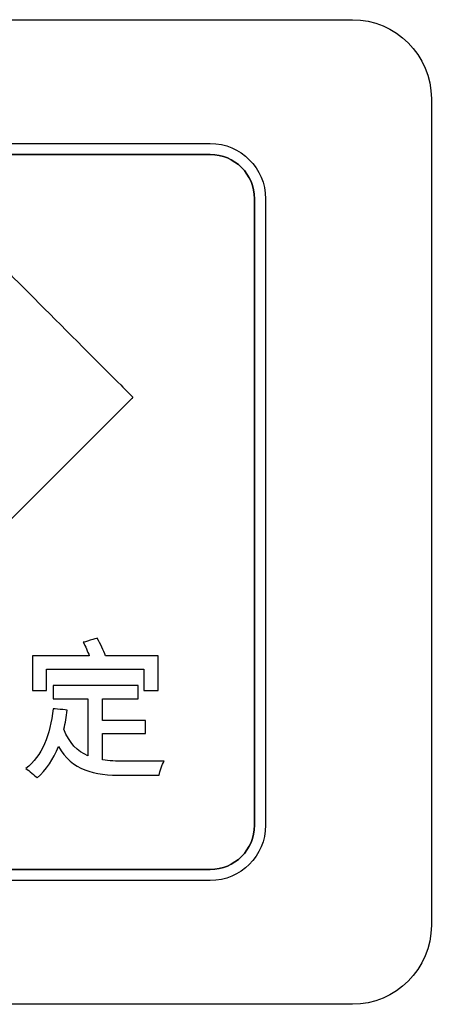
# Model space of a CAD drawing. Header units: millimetres. Extents: x 7205 to 9529, y -660 to 140.
# Tile 30 of 193: x 7516 to 7524, y -433 to -414. Entities that reach past the tile are written whole.
import ezdxf

# ---------------------------------------------------------------- set-up
doc = ezdxf.new("R2010")
doc.units = ezdxf.units.MM
doc.header["$LTSCALE"] = 3

msp = doc.modelspace()

# ---------------------------------------------------------------- linework, layer by layer
at = {"linetype": 'Continuous', "lineweight": 30}
for points in [[(7504.971, -413.807), (7504.971, -413.807), (7522.271, -413.807), (7522.271, -413.807)], [(7504.971, -413.807), (7504.971, -413.807), (7522.271, -413.807), (7522.271, -413.807)], [(7507.671, -416.157), (7507.671, -416.157), (7519.571, -416.157), (7519.571, -416.157)], [(7520.411, -429.107), (7520.411, -429.107), (7520.411, -417.207), (7520.411, -417.207)], [(7517.156, -425.632), (7517.198, -425.711), (7517.241, -425.804), (7517.272, -425.889)], [(7516.583, -426.894), (7516.527, -427.393), (7516.377, -427.794), (7516.067, -428.028)]]:
    msp.add_open_spline(points, degree=3, dxfattribs=at)
for points, knots in [([(7522.271, -413.807), (7522.271, -413.807), (7523.096, -413.807), (7523.771, -414.482), (7523.771, -415.307)], [0.1111111, 0.1111111, 0.1111111, 0.1111111, 0.1111111, 0.2222222, 0.2222222, 0.2222222, 0.2222222]), ([(7522.271, -413.807), (7522.271, -413.807), (7523.096, -413.807), (7523.771, -414.482), (7523.771, -415.307)], [0.1111111, 0.1111111, 0.1111111, 0.1111111, 0.1111111, 0.2222222, 0.2222222, 0.2222222, 0.2222222]), ([(7523.771, -415.307), (7523.771, -415.307), (7523.771, -415.307), (7523.771, -431.007), (7523.771, -431.007)], [0.2222222, 0.2222222, 0.2222222, 0.2222222, 0.2222222, 0.3333333, 0.3333333, 0.3333333, 0.3333333]), ([(7523.771, -415.307), (7523.771, -415.307), (7523.771, -415.307), (7523.771, -431.007), (7523.771, -431.007)], [0.2222222, 0.2222222, 0.2222222, 0.2222222, 0.2222222, 0.3333333, 0.3333333, 0.3333333, 0.3333333]), ([(7519.571, -416.157), (7519.571, -416.157), (7520.148, -416.157), (7520.621, -416.63), (7520.621, -417.207)], [0.1111111, 0.1111111, 0.1111111, 0.1111111, 0.1111111, 0.2222222, 0.2222222, 0.2222222, 0.2222222]), ([(7519.571, -416.367), (7519.571, -416.367), (7519.571, -416.367), (7511.514, -416.367), (7511.514, -416.367)], [0.18181818, 0.18181818, 0.18181818, 0.18181818, 0.18181819, 0.27272727, 0.27272727, 0.27272727, 0.27272727]), ([(7511.514, -416.367), (7511.514, -416.367), (7511.514, -416.367), (7519.571, -416.367), (7519.571, -416.367)], [0.09090909, 0.09090909, 0.09090909, 0.09090909, 0.0909091, 0.18181818, 0.18181818, 0.18181818, 0.18181818]), ([(7520.411, -417.207), (7520.411, -417.207), (7520.411, -416.745), (7520.033, -416.367), (7519.571, -416.367)], [0.09090909, 0.09090909, 0.09090909, 0.09090909, 0.0909091, 0.18181818, 0.18181818, 0.18181818, 0.18181818]), ([(7519.571, -416.367), (7519.571, -416.367), (7520.033, -416.367), (7520.411, -416.745), (7520.411, -417.207)], [0.18181818, 0.18181818, 0.18181818, 0.18181818, 0.18181819, 0.27272727, 0.27272727, 0.27272727, 0.27272727]), ([(7520.411, -417.207), (7520.411, -417.207), (7520.411, -417.207), (7520.411, -429.107), (7520.411, -429.107)], [0.27272727, 0.27272727, 0.27272727, 0.27272727, 0.27272728, 0.36363636, 0.36363636, 0.36363636, 0.36363636]), ([(7520.621, -417.207), (7520.621, -417.207), (7520.621, -417.207), (7520.621, -429.107), (7520.621, -429.107)], [0.2222222, 0.2222222, 0.2222222, 0.2222222, 0.2222222, 0.3333333, 0.3333333, 0.3333333, 0.3333333]), ([(7515.704, -418.58), (7515.704, -418.58), (7515.704, -418.58), (7517.965, -420.841), (7517.965, -420.841)], [0.14285714, 0.14285714, 0.14285714, 0.14285714, 0.14285715, 0.19047619, 0.19047619, 0.19047619, 0.19047619]), ([(7517.965, -420.841), (7517.965, -420.841), (7517.965, -420.841), (7518.102, -420.979), (7518.102, -420.979)], [0.19047619, 0.19047619, 0.19047619, 0.19047619, 0.1904762, 0.23809524, 0.23809524, 0.23809524, 0.23809524]), ([(7517.965, -421.116), (7517.965, -421.116), (7517.965, -421.116), (7515.704, -423.377), (7515.704, -423.377)], [0.28571429, 0.28571429, 0.28571429, 0.28571429, 0.2857143, 0.33333333, 0.33333333, 0.33333333, 0.33333333]), ([(7518.102, -420.979), (7518.102, -420.979), (7518.102, -420.979), (7517.965, -421.116), (7517.965, -421.116)], [0.23809524, 0.23809524, 0.23809524, 0.23809524, 0.23809525, 0.28571429, 0.28571429, 0.28571429, 0.28571429]), ([(7517.421, -425.556), (7517.421, -425.556), (7517.421, -425.556), (7517.156, -425.632), (7517.156, -425.632)], [0.8461538, 0.8461538, 0.8461538, 0.8461538, 0.8461539, 1, 1, 1, 1]), ([(7517.579, -425.889), (7517.579, -425.889), (7517.548, -425.79), (7517.481, -425.657), (7517.421, -425.556)], [0.76923077, 0.76923077, 0.76923077, 0.76923077, 0.76923078, 0.84615385, 0.84615385, 0.84615385, 0.84615385]), ([(7517.272, -425.889), (7517.272, -425.889), (7517.272, -425.889), (7516.194, -425.889), (7516.194, -425.889)], [0.07692308, 0.07692308, 0.07692308, 0.07692308, 0.07692309, 0.15384615, 0.15384615, 0.15384615, 0.15384615]), ([(7516.194, -425.889), (7516.194, -425.889), (7516.194, -425.889), (7516.194, -426.549), (7516.194, -426.549)], [0.15384615, 0.15384615, 0.15384615, 0.15384615, 0.15384616, 0.23076923, 0.23076923, 0.23076923, 0.23076923]), ([(7518.581, -425.889), (7518.581, -425.889), (7518.581, -425.889), (7517.579, -425.889), (7517.579, -425.889)], [0.69230769, 0.69230769, 0.69230769, 0.69230769, 0.6923077, 0.76923077, 0.76923077, 0.76923077, 0.76923077]), ([(7518.581, -426.549), (7518.581, -426.549), (7518.581, -426.549), (7518.581, -425.889), (7518.581, -425.889)], [0.61538462, 0.61538462, 0.61538462, 0.61538462, 0.61538463, 0.69230769, 0.69230769, 0.69230769, 0.69230769]), ([(7516.456, -426.549), (7516.456, -426.549), (7516.456, -426.549), (7516.456, -426.143), (7516.456, -426.143)], [0.30769231, 0.30769231, 0.30769231, 0.30769231, 0.30769232, 0.38461538, 0.38461538, 0.38461538, 0.38461538]), ([(7516.456, -426.143), (7516.456, -426.143), (7516.456, -426.143), (7518.308, -426.143), (7518.308, -426.143)], [0.38461538, 0.38461538, 0.38461538, 0.38461538, 0.38461539, 0.46153846, 0.46153846, 0.46153846, 0.46153846]), ([(7518.308, -426.143), (7518.308, -426.143), (7518.308, -426.143), (7518.308, -426.549), (7518.308, -426.549)], [0.46153846, 0.46153846, 0.46153846, 0.46153846, 0.46153847, 0.53846154, 0.53846154, 0.53846154, 0.53846154]), ([(7518.198, -426.45), (7518.198, -426.45), (7518.198, -426.45), (7516.586, -426.45), (7516.586, -426.45)], [0.65217391, 0.65217391, 0.65217391, 0.65217391, 0.65217392, 0.69565217, 0.69565217, 0.69565217, 0.69565217]), ([(7516.586, -426.45), (7516.586, -426.45), (7516.586, -426.45), (7516.586, -426.704), (7516.586, -426.704)], [0.69565217, 0.69565217, 0.69565217, 0.69565217, 0.69565218, 0.73913043, 0.73913043, 0.73913043, 0.73913043]), ([(7518.198, -426.704), (7518.198, -426.704), (7518.198, -426.704), (7518.198, -426.45), (7518.198, -426.45)], [0.60869565, 0.60869565, 0.60869565, 0.60869565, 0.60869566, 0.65217391, 0.65217391, 0.65217391, 0.65217391]), ([(7516.194, -426.549), (7516.194, -426.549), (7516.194, -426.549), (7516.456, -426.549), (7516.456, -426.549)], [0.23076923, 0.23076923, 0.23076923, 0.23076923, 0.23076924, 0.30769231, 0.30769231, 0.30769231, 0.30769231]), ([(7516.586, -426.704), (7516.586, -426.704), (7516.586, -426.704), (7517.246, -426.704), (7517.246, -426.704)], [0.73913043, 0.73913043, 0.73913043, 0.73913043, 0.73913044, 0.7826087, 0.7826087, 0.7826087, 0.7826087]), ([(7517.246, -426.704), (7517.246, -426.704), (7517.246, -426.704), (7517.246, -427.788), (7517.246, -427.788)], [0.7826087, 0.7826087, 0.7826087, 0.7826087, 0.78260871, 0.82608696, 0.82608696, 0.82608696, 0.82608696]), ([(7517.523, -427.114), (7517.523, -427.114), (7517.523, -427.114), (7517.523, -426.704), (7517.523, -426.704)], [0.52173913, 0.52173913, 0.52173913, 0.52173913, 0.52173914, 0.56521739, 0.56521739, 0.56521739, 0.56521739]), ([(7517.523, -426.704), (7517.523, -426.704), (7517.523, -426.704), (7518.198, -426.704), (7518.198, -426.704)], [0.56521739, 0.56521739, 0.56521739, 0.56521739, 0.5652174, 0.60869565, 0.60869565, 0.60869565, 0.60869565]), ([(7518.308, -426.549), (7518.308, -426.549), (7518.308, -426.549), (7518.581, -426.549), (7518.581, -426.549)], [0.53846154, 0.53846154, 0.53846154, 0.53846154, 0.53846155, 0.61538462, 0.61538462, 0.61538462, 0.61538462]), ([(7516.854, -426.919), (7516.854, -426.919), (7516.854, -426.919), (7516.583, -426.894), (7516.583, -426.894)], [0.91304348, 0.91304348, 0.91304348, 0.91304348, 0.91304349, 1, 1, 1, 1]), ([(7516.789, -427.28), (7516.789, -427.28), (7516.815, -427.164), (7516.837, -427.046), (7516.854, -426.919)], [0.86956522, 0.86956522, 0.86956522, 0.86956522, 0.86956523, 0.91304348, 0.91304348, 0.91304348, 0.91304348]), ([(7517.246, -427.788), (7517.246, -427.788), (7517.046, -427.701), (7516.888, -427.548), (7516.789, -427.28)], [0.82608696, 0.82608696, 0.82608696, 0.82608696, 0.82608697, 0.86956522, 0.86956522, 0.86956522, 0.86956522]), ([(7518.339, -427.114), (7518.339, -427.114), (7518.339, -427.114), (7517.523, -427.114), (7517.523, -427.114)], [0.47826087, 0.47826087, 0.47826087, 0.47826087, 0.47826088, 0.52173913, 0.52173913, 0.52173913, 0.52173913]), ([(7518.339, -427.365), (7518.339, -427.365), (7518.339, -427.365), (7518.339, -427.114), (7518.339, -427.114)], [0.43478261, 0.43478261, 0.43478261, 0.43478261, 0.43478262, 0.47826087, 0.47826087, 0.47826087, 0.47826087]), ([(7517.523, -427.864), (7517.523, -427.864), (7517.523, -427.864), (7517.523, -427.365), (7517.523, -427.365)], [0.34782609, 0.34782609, 0.34782609, 0.34782609, 0.3478261, 0.39130435, 0.39130435, 0.39130435, 0.39130435]), ([(7517.523, -427.365), (7517.523, -427.365), (7517.523, -427.365), (7518.339, -427.365), (7518.339, -427.365)], [0.39130435, 0.39130435, 0.39130435, 0.39130435, 0.39130436, 0.43478261, 0.43478261, 0.43478261, 0.43478261]), ([(7516.281, -428.206), (7516.281, -428.206), (7516.456, -428.053), (7516.589, -427.856), (7516.685, -427.61)], [0.08695652, 0.08695652, 0.08695652, 0.08695652, 0.08695653, 0.13043478, 0.13043478, 0.13043478, 0.13043478]), ([(7516.685, -427.61), (7516.685, -427.61), (7516.944, -428.062), (7517.354, -428.158), (7517.915, -428.158)], [0.13043478, 0.13043478, 0.13043478, 0.13043478, 0.13043479, 0.17391304, 0.17391304, 0.17391304, 0.17391304]), ([(7516.067, -428.028), (7516.067, -428.028), (7516.129, -428.068), (7516.239, -428.161), (7516.281, -428.206)], [0.04347826, 0.04347826, 0.04347826, 0.04347826, 0.04347827, 0.08695652, 0.08695652, 0.08695652, 0.08695652]), ([(7517.929, -427.89), (7517.929, -427.89), (7517.785, -427.89), (7517.647, -427.884), (7517.523, -427.864)], [0.30434783, 0.30434783, 0.30434783, 0.30434783, 0.30434784, 0.34782609, 0.34782609, 0.34782609, 0.34782609]), ([(7518.697, -427.887), (7518.697, -427.887), (7518.533, -427.89), (7518.056, -427.89), (7517.929, -427.89)], [0.26086957, 0.26086957, 0.26086957, 0.26086957, 0.26086958, 0.30434783, 0.30434783, 0.30434783, 0.30434783]), ([(7518.598, -428.158), (7518.598, -428.158), (7518.61, -428.079), (7518.655, -427.949), (7518.697, -427.887)], [0.2173913, 0.2173913, 0.2173913, 0.2173913, 0.21739131, 0.26086957, 0.26086957, 0.26086957, 0.26086957]), ([(7517.915, -428.158), (7517.915, -428.158), (7517.915, -428.158), (7518.598, -428.158), (7518.598, -428.158)], [0.17391304, 0.17391304, 0.17391304, 0.17391304, 0.17391305, 0.2173913, 0.2173913, 0.2173913, 0.2173913]), ([(7519.571, -429.947), (7519.571, -429.947), (7520.033, -429.947), (7520.411, -429.569), (7520.411, -429.107)], [0.8181818, 0.8181818, 0.8181818, 0.8181818, 0.8181818, 1, 1, 1, 1]), ([(7520.411, -429.107), (7520.411, -429.107), (7520.411, -429.569), (7520.033, -429.947), (7519.571, -429.947)], [0.36363636, 0.36363636, 0.36363636, 0.36363636, 0.36363637, 0.45454545, 0.45454545, 0.45454545, 0.45454545]), ([(7520.621, -429.107), (7520.621, -429.107), (7520.621, -429.685), (7520.148, -430.157), (7519.571, -430.157)], [0.3333333, 0.3333333, 0.3333333, 0.3333333, 0.3333333, 0.4444444, 0.4444444, 0.4444444, 0.4444444]), ([(7507.671, -429.947), (7507.671, -429.947), (7507.671, -429.947), (7519.571, -429.947), (7519.571, -429.947)], [0.72727273, 0.72727273, 0.72727273, 0.72727273, 0.72727274, 0.81818182, 0.81818182, 0.81818182, 0.81818182]), ([(7519.571, -429.947), (7519.571, -429.947), (7519.571, -429.947), (7507.671, -429.947), (7507.671, -429.947)], [0.45454545, 0.45454545, 0.45454545, 0.45454545, 0.45454546, 0.54545455, 0.54545455, 0.54545455, 0.54545455]), ([(7519.571, -430.157), (7519.571, -430.157), (7519.571, -430.157), (7507.671, -430.157), (7507.671, -430.157)], [0.4444444, 0.4444444, 0.4444444, 0.4444444, 0.4444445, 0.5555556, 0.5555556, 0.5555556, 0.5555556]), ([(7523.771, -431.007), (7523.771, -431.007), (7523.771, -431.832), (7523.096, -432.507), (7522.271, -432.507)], [0.3333333, 0.3333333, 0.3333333, 0.3333333, 0.3333333, 0.4444444, 0.4444444, 0.4444444, 0.4444444]), ([(7523.771, -431.007), (7523.771, -431.007), (7523.771, -431.832), (7523.096, -432.507), (7522.271, -432.507)], [0.3333333, 0.3333333, 0.3333333, 0.3333333, 0.3333333, 0.4444444, 0.4444444, 0.4444444, 0.4444444]), ([(7522.271, -432.507), (7522.271, -432.507), (7522.271, -432.507), (7504.971, -432.507), (7504.971, -432.507)], [0.4444444, 0.4444444, 0.4444444, 0.4444444, 0.4444445, 0.5555556, 0.5555556, 0.5555556, 0.5555556]), ([(7522.271, -432.507), (7522.271, -432.507), (7522.271, -432.507), (7504.971, -432.507), (7504.971, -432.507)], [0.4444444, 0.4444444, 0.4444444, 0.4444444, 0.4444445, 0.5555556, 0.5555556, 0.5555556, 0.5555556])]:
    msp.add_open_spline(points, degree=3, knots=knots, dxfattribs=at)

doc.saveas('drawing.dxf')
